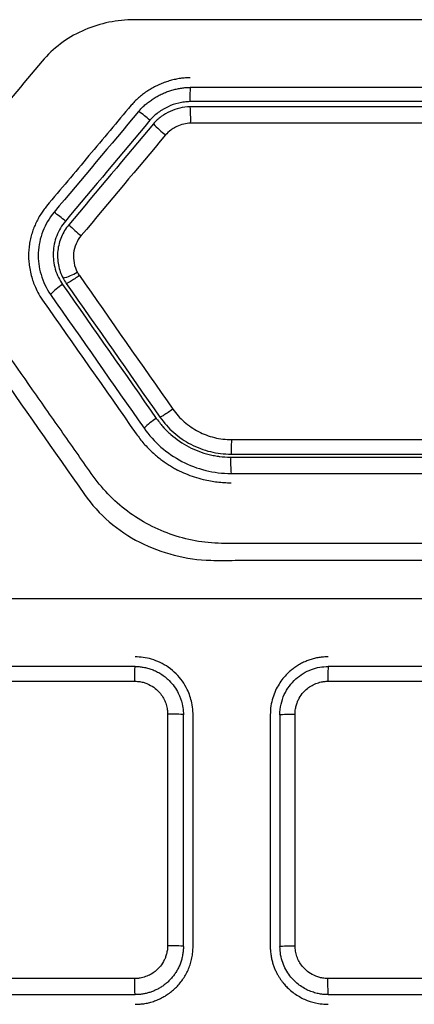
# Model space of a CAD drawing. Header units: millimetres. Extents: x -0.44 to 1.31, y -0.87 to 1.29.
# Tile 57 of 182: x 0.2675 to 0.2777, y 0.2202 to 0.2457. Entities that reach past the tile are written whole.
import ezdxf

# ---------------------------------------------------------------- set-up
doc = ezdxf.new("R2010")
doc.units = ezdxf.units.MM

msp = doc.modelspace()

# ---------------------------------------------------------------- linework, layer by layer
at = {"color": 7, "linetype": 'Continuous', "lineweight": 25}
for p, q in [((0.2713203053, 0.2276774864), (0.2713204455, 0.2216774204)), ((0.2713302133, 0.2216774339), (0.271330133, 0.2276774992)), ((0.2717302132, 0.2216606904), (0.271730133, 0.2276606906)), ((0.2719802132, 0.2216606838), (0.271980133, 0.2276606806)), ((0.273980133, 0.2276607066), (0.2739802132, 0.2216607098)), ((0.274230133, 0.2276607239), (0.2742302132, 0.2216607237)), ((0.2746233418, 0.2216786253), (0.2746231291, 0.2276781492))]:
    msp.add_line(p, q, dxfattribs=at)
for centre, radius, start, end in [((0.275458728, 0.2436289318), 0.0035611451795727, 175.4619587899, 181.41258675), ((0.266763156, 0.2430851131), 0.0051558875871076, 358.8533288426, 3.6204772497), ((0.2693295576, 0.2413682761), 0.0022825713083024, 47.7749595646, 57.1363011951), ((0.2732371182, 0.2451850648), 0.0031871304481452, 224.1735235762, 231.8469222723), ((0.2668312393, 0.2383910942), 0.002758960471, 48.1597820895, 55.8956328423), ((0.2714823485, 0.2430936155), 0.0038612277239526, 225.1921653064, 231.5259567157), ((0.2682637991, 0.2402861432), 0.0013631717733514, 284.8473455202, 301.7132286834), ((0.2693232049, 0.2375934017), 0.0014094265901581, 120.8733410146, 137.4267765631), ((0.2718682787, 0.2339588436), 0.0016139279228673, 121.388059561, 135.8334668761), ((0.2778878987, 0.2342239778), 0.0049345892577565, 178.7268761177, 183.6398501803), ((0.2713303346, 0.2125465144), 0.0091309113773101, 90.0007614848, 90.0620529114)]:
    msp.add_arc(centre, radius, start, end, dxfattribs=at)
for points, knots in [([(0.2703701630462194, 0.245660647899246), (0.2699311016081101, 0.2456494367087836), (0.2694977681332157, 0.2455515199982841), (0.2687094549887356, 0.2451910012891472), (0.2683546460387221, 0.2449258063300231), (0.2680720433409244, 0.2445890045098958)], [0, 0, 0, 0, 0.5, 0.5, 1, 1, 1, 1]), ([(0.2945865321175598, 0.2456609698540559), (0.294460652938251, 0.2456641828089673), (0.294334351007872, 0.2456609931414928), (0.2940821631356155, 0.2456609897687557), (0.293703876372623, 0.2456609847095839), (0.2928211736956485, 0.2456609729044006), (0.2910556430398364, 0.2456609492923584), (0.2875241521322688, 0.2456609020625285), (0.2824783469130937, 0.2456608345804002), (0.2774325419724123, 0.2456607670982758), (0.2739010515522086, 0.2456607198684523), (0.272135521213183, 0.2456606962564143), (0.2712528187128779, 0.2456606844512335), (0.2708745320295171, 0.2456606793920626), (0.2706223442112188, 0.2456606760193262), (0.2704960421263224, 0.2456638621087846), (0.2703701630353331, 0.2456606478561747)], [0, 0, 0, 0, 0.0156250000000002, 0.0156250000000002, 0.0312500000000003, 0.0625000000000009, 0.125000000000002, 0.2500000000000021, 0.5000000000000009, 0.7499999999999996, 0.8749999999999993, 0.9374999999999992, 0.9687499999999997, 0.9843749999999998, 0.9843749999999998, 1, 1, 1, 1]), ([(0.2719087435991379, 0.2441606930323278), (0.2718659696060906, 0.2441597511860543), (0.2717798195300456, 0.244157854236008), (0.2716504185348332, 0.2441430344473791), (0.2715206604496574, 0.2441198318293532), (0.2713912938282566, 0.2440876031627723), (0.2712630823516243, 0.244046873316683), (0.2711368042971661, 0.2439978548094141), (0.2710132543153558, 0.2439408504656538), (0.2708932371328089, 0.2438761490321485), (0.2707775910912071, 0.2438040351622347), (0.2706671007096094, 0.2437248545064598), (0.2705628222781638, 0.2436387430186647), (0.2704648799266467, 0.2435466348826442), (0.270405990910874, 0.2434796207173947), (0.2703766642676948, 0.2434462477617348)], [0, 0, 0, 0, 0.0736965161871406, 0.1484303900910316, 0.2241296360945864, 0.3006816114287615, 0.3779416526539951, 0.4557412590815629, 0.533895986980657, 0.6122132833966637, 0.6905005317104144, 0.7685736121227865, 0.8462663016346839, 0.9234408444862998, 1, 1, 1, 1]), ([(0.2705681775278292, 0.2432855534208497), (0.2705942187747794, 0.243315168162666), (0.2706464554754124, 0.2433745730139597), (0.2707333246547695, 0.2434560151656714), (0.2708256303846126, 0.2435319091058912), (0.2709232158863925, 0.2436014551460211), (0.2710251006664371, 0.2436645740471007), (0.2711305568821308, 0.2437210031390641), (0.2712388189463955, 0.243770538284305), (0.2713491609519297, 0.2438129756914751), (0.2714608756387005, 0.2438481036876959), (0.2715732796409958, 0.2438757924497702), (0.2716857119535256, 0.2438956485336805), (0.2717975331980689, 0.2439082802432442), (0.2718718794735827, 0.2439098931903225), (0.2719087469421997, 0.2439106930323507)], [0, 0, 0, 0, 0.0776447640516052, 0.1557493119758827, 0.2342050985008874, 0.3128633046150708, 0.391548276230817, 0.4700690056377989, 0.548229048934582, 0.6258352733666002, 0.7027057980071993, 0.7786774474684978, 0.8536129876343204, 0.9274083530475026, 1, 1, 1, 1]), ([(0.2703766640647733, 0.2434462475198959), (0.2700122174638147, 0.243011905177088), (0.2692822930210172, 0.2421419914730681), (0.2685522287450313, 0.2412719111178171), (0.2681866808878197, 0.2408362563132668)], [0, 0, 0, 0, 0.4992935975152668, 1, 1, 1, 1]), ([(0.2718986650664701, 0.2435411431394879), (0.2718516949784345, 0.2435411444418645), (0.2718039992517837, 0.2435381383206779), (0.271707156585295, 0.2435261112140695), (0.2716554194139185, 0.2435164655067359), (0.2715135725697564, 0.2434822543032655), (0.2714209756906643, 0.2434497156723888), (0.2712857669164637, 0.2433866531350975), (0.2712204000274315, 0.2433521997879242), (0.2711583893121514, 0.2433133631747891), (0.2711177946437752, 0.2432864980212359), (0.2710989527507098, 0.2432733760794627), (0.2709957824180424, 0.2431973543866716), (0.2709241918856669, 0.2431308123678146), (0.2708635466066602, 0.2430585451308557)], [0, 0, 0, 0, 0.1250000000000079, 0.1250000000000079, 0.2500000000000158, 0.2500000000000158, 0.5000000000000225, 0.5000000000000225, 0.6250000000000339, 0.6875000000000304, 0.6875000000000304, 0.7500000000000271, 0.7500000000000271, 1, 1, 1, 1]), ([(0.2719087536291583, 0.2434106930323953), (0.271811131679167, 0.2434106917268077), (0.2717213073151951, 0.2433973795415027), (0.271547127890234, 0.2433555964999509), (0.2714632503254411, 0.2433267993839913), (0.2713044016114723, 0.2432522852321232), (0.2711535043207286, 0.2431615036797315), (0.2710158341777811, 0.2430411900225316), (0.2709512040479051, 0.2429641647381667)], [0, 0, 0, 0, 0.25, 0.25, 0.5, 0.5, 0.75, 1, 1, 1, 1]), ([(0.2719180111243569, 0.2429819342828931), (0.2718606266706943, 0.2429819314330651), (0.2717981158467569, 0.2429737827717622), (0.2716771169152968, 0.242944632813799), (0.271618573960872, 0.2429241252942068), (0.2715347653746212, 0.2428849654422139), (0.2715075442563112, 0.2428705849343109), (0.2714545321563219, 0.2428391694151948), (0.2714301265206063, 0.2428231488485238), (0.2713507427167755, 0.2427650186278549), (0.271305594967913, 0.2427233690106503), (0.2712682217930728, 0.2426788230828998)], [0, 0, 0, 0, 0.2500000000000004, 0.2500000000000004, 0.5000000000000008, 0.5000000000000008, 0.6250000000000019, 0.6250000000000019, 0.750000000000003, 0.750000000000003, 1, 1, 1, 1]), ([(0.2681866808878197, 0.2408362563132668), (0.2681596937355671, 0.2408027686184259), (0.2681048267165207, 0.2407346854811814), (0.2680303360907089, 0.240624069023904), (0.2679608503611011, 0.2405054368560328), (0.2678979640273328, 0.2403785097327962), (0.2678425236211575, 0.2402438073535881), (0.2677955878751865, 0.2401017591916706), (0.2677586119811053, 0.2399529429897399), (0.2677316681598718, 0.2397981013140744), (0.2677244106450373, 0.2396924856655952), (0.2677207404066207, 0.2396390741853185)], [0, 0, 0, 0, 0.0986017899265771, 0.2004652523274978, 0.3055661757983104, 0.4138505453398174, 0.525239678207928, 0.6396386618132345, 0.7569488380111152, 0.8770852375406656, 1, 1, 1, 1]), ([(0.3002686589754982, 0.2405566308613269), (0.2992240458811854, 0.2390647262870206), (0.2979176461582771, 0.2371989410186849), (0.2964797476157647, 0.2351453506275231), (0.2960875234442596, 0.2345851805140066), (0.2958260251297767, 0.234211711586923), (0.2956975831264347, 0.2340229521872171), (0.2954284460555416, 0.2336559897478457), (0.2952834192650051, 0.2334815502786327), (0.2949649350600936, 0.2331623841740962), (0.2944493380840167, 0.2327245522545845), (0.2936375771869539, 0.23231895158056), (0.2929763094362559, 0.2321701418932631), (0.2925283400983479, 0.2321078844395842), (0.2923006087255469, 0.2320982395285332), (0.2916155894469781, 0.2320946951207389), (0.2911586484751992, 0.2320968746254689), (0.2897881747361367, 0.2320968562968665), (0.2870471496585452, 0.2320968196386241), (0.2824785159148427, 0.2320967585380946), (0.2779098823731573, 0.2320966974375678), (0.2751688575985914, 0.2320966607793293), (0.273798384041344, 0.2320966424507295), (0.2733414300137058, 0.2320943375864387), (0.2726564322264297, 0.2320980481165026), (0.2724287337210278, 0.2321079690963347), (0.2719807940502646, 0.2321704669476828), (0.2713195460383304, 0.2323194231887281), (0.270507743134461, 0.2327246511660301), (0.2699921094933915, 0.2331622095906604), (0.2696736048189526, 0.233481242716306), (0.2695285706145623, 0.2336556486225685), (0.2692594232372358, 0.2340225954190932), (0.2691309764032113, 0.2342113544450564), (0.2688694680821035, 0.2345848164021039), (0.2684772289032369, 0.235144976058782), (0.2670392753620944, 0.2371985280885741), (0.2657328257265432, 0.2390642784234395), (0.2646881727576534, 0.240556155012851)], [0, 0, 0, 0, 0.1250000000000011, 0.1562500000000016, 0.1718750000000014, 0.1718750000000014, 0.1875000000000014, 0.1875000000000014, 0.2031250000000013, 0.2031250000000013, 0.2187500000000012, 0.2500000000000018, 0.2656250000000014, 0.2656250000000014, 0.2812500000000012, 0.2812500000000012, 0.3125000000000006, 0.3125000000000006, 0.3750000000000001, 0.4999999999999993, 0.6249999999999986, 0.6874999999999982, 0.6874999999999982, 0.7187499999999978, 0.7187499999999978, 0.7343749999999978, 0.7343749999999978, 0.7499999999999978, 0.7812499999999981, 0.7968749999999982, 0.7968749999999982, 0.8124999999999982, 0.8124999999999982, 0.8281249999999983, 0.8281249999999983, 0.8437499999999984, 0.8749999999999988, 1, 1, 1, 1]), ([(0.2683781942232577, 0.2406755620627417), (0.268251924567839, 0.2405250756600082), (0.268158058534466, 0.2403602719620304), (0.2680195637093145, 0.2400061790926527), (0.2679787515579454, 0.2398189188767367), (0.2679668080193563, 0.239528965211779), (0.2679706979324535, 0.2394317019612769), (0.2679937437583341, 0.2392439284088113), (0.268013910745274, 0.2391516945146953), (0.2680951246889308, 0.2388783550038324), (0.2681728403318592, 0.2387075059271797), (0.2682852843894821, 0.2385469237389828)], [0, 0, 0, 0, 0.2499999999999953, 0.2499999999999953, 0.4999999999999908, 0.4999999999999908, 0.6249999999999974, 0.6249999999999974, 0.7500000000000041, 0.7500000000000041, 1, 1, 1, 1]), ([(0.268671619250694, 0.2404465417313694), (0.2685784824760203, 0.2403355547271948), (0.2685032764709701, 0.24020671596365), (0.2683935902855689, 0.2399257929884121), (0.268363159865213, 0.2397832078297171), (0.2683539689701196, 0.2395622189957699), (0.2683569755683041, 0.2394890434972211), (0.2683751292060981, 0.2393436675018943), (0.2683897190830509, 0.2392733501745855), (0.268455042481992, 0.2390525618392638), (0.2685178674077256, 0.2389203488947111), (0.2685999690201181, 0.2388031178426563)], [0, 0, 0, 0, 0.2500000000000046, 0.2500000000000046, 0.5000000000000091, 0.5000000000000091, 0.6250000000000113, 0.6250000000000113, 0.7500000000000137, 0.7500000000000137, 1, 1, 1, 1]), ([(0.2687612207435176, 0.2403541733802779), (0.2686795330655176, 0.2402568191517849), (0.2686162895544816, 0.2401499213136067), (0.268520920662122, 0.2399251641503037), (0.2684893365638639, 0.2398060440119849), (0.2684626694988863, 0.2395581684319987), (0.2684688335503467, 0.2394316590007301), (0.2685170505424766, 0.2391922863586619), (0.2685555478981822, 0.2390788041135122), (0.2686131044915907, 0.2389684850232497)], [0, 0, 0, 0, 0.25, 0.25, 0.5, 0.5, 0.75, 0.75, 1, 1, 1, 1]), ([(0.2690800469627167, 0.2400706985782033), (0.2690268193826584, 0.2400072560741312), (0.2689828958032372, 0.2399346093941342), (0.2689162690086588, 0.2397770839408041), (0.2688951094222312, 0.2396961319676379), (0.2688681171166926, 0.2394469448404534), (0.2689038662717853, 0.2392731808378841), (0.2689803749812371, 0.2391265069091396)], [0, 0, 0, 0, 0.2499999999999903, 0.2499999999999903, 0.4999999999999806, 0.4999999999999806, 1, 1, 1, 1]), ([(0.2677207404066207, 0.2396390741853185), (0.2677196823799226, 0.2395927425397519), (0.2677174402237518, 0.2394945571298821), (0.267728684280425, 0.2393392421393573), (0.2677541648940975, 0.2391690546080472), (0.2678073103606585, 0.2389498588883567), (0.2678926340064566, 0.2387240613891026), (0.2679949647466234, 0.2385308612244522), (0.268057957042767, 0.2384370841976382), (0.268080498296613, 0.2384035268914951)], [0, 0, 0, 0, 0.1061300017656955, 0.2249092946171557, 0.3562896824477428, 0.5001110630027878, 0.7411442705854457, 0.9073706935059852, 1, 1, 1, 1]), ([(0.2690350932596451, 0.2390362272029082), (0.2689967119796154, 0.2390093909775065), (0.2689550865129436, 0.2389810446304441), (0.2688737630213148, 0.238927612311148), (0.2688343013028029, 0.2389027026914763), (0.2687680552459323, 0.2388632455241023), (0.2687414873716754, 0.2388488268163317), (0.2687059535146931, 0.2388326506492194), (0.2686968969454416, 0.2388308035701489), (0.2686949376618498, 0.2388336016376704)], [0, 0, 0, 0, 0.25, 0.25, 0.5, 0.5, 0.75, 0.75, 1, 1, 1, 1]), ([(0.2714579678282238, 0.2355755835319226), (0.2714196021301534, 0.2355487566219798), (0.27137804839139, 0.2355203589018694), (0.2712969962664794, 0.2354666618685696), (0.2712577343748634, 0.2354415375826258), (0.2711919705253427, 0.2354015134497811), (0.2711656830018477, 0.2353867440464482), (0.2711307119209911, 0.2353698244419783), (0.2711219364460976, 0.2353675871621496), (0.2711202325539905, 0.2353700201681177)], [0, 0, 0, 0, 0.25, 0.25, 0.5, 0.5, 0.75, 0.75, 1, 1, 1, 1]), ([(0.2714579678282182, 0.2355755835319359), (0.2715419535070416, 0.2354556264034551), (0.2716403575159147, 0.2353465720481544), (0.2718095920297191, 0.2351993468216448), (0.2718698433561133, 0.2351528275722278), (0.2719901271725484, 0.235070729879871), (0.272052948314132, 0.2350330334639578), (0.2722514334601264, 0.234928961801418), (0.2723870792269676, 0.2348772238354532), (0.2726799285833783, 0.2348053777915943), (0.2728260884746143, 0.2347874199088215), (0.2729719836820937, 0.234787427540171)], [0, 0, 0, 0, 0.2499999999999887, 0.2499999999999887, 0.3749999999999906, 0.3749999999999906, 0.4999999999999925, 0.4999999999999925, 0.7499999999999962, 0.7499999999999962, 1, 1, 1, 1]), ([(0.2710276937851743, 0.2353365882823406), (0.2710659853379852, 0.2352868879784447), (0.2711167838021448, 0.2352221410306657), (0.2711644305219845, 0.2351637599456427), (0.2711853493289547, 0.2351388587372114), (0.2711936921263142, 0.235129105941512), (0.2711991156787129, 0.2351228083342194), (0.2712006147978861, 0.2351210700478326), (0.2712340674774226, 0.2350827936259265), (0.2712655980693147, 0.2350492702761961), (0.2713322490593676, 0.234983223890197), (0.2713685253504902, 0.2349496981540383), (0.2715473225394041, 0.2347945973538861), (0.2717000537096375, 0.2346902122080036), (0.2720390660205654, 0.2345134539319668), (0.2722126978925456, 0.2344474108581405), (0.2724414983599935, 0.2343911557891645), (0.2725104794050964, 0.2343763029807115), (0.2725915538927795, 0.234362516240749), (0.2726264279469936, 0.2343573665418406), (0.2726497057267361, 0.2343541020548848), (0.2726634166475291, 0.234352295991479), (0.2727499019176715, 0.2343414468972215), (0.2728437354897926, 0.2343356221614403), (0.2729545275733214, 0.2343336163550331)], [0, 0, 0, 0, 0.0625000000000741, 0.0937500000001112, 0.1093750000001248, 0.1171875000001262, 0.1171875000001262, 0.1250000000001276, 0.1250000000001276, 0.1875000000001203, 0.1875000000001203, 0.2500000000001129, 0.2500000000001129, 0.5000000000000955, 0.5000000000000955, 0.7500000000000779, 0.7500000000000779, 0.8125000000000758, 0.8437500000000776, 0.8593750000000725, 0.8593750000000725, 0.8750000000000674, 0.8750000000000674, 1, 1, 1, 1]), ([(0.2711201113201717, 0.2353701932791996), (0.2712248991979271, 0.2352205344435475), (0.271345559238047, 0.2350879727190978), (0.2715484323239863, 0.2349102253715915), (0.2716200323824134, 0.2348537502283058), (0.2717682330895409, 0.2347515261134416), (0.2718445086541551, 0.2347065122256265), (0.2720840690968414, 0.2345824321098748), (0.2722560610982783, 0.2345177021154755), (0.2726030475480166, 0.2344335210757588), (0.2727800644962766, 0.2344107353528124), (0.2729631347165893, 0.2344107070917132)], [0, 0, 0, 0, 0.2499999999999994, 0.2499999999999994, 0.3750000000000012, 0.3750000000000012, 0.500000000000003, 0.500000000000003, 0.7500000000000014, 0.7500000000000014, 1, 1, 1, 1]), ([(0.2705057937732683, 0.234939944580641), (0.2705383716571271, 0.2348950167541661), (0.270602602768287, 0.234806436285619), (0.2707066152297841, 0.2346824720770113), (0.2708132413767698, 0.2345673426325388), (0.2709221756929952, 0.2344613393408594), (0.2710323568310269, 0.2343641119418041), (0.2711430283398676, 0.234275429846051), (0.2712534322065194, 0.2341949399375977), (0.2713629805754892, 0.2341224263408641), (0.2714708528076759, 0.2340570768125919), (0.2715433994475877, 0.234018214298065), (0.2715788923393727, 0.2339992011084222)], [0, 0, 0, 0, 0.1155849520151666, 0.2278892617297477, 0.3368302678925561, 0.4423302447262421, 0.5443202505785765, 0.6427423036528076, 0.7375502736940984, 0.8287098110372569, 0.916197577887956, 1, 1, 1, 1]), ([(0.270710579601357, 0.2350833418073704), (0.270838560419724, 0.234900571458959), (0.2709853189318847, 0.2347395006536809), (0.2713132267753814, 0.2344511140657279), (0.2714957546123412, 0.2343245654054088), (0.2718870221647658, 0.2341206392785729), (0.2720924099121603, 0.2340433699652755), (0.2725220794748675, 0.2339384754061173), (0.2727399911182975, 0.2339107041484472), (0.2729632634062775, 0.2339107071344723)], [0, 0, 0, 0, 0.25, 0.25, 0.5, 0.5, 0.75, 0.75, 1, 1, 1, 1]), ([(0.2729719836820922, 0.234787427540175), (0.2729719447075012, 0.2347403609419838), (0.2729717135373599, 0.2346902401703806), (0.2729707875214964, 0.2345947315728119), (0.2729700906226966, 0.2345496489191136), (0.2729683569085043, 0.234476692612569), (0.2729673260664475, 0.2344490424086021), (0.2729652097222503, 0.2344153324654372), (0.2729641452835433, 0.2344107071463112), (0.2729631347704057, 0.2344107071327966)], [0, 0, 0, 0, 0.25, 0.25, 0.5, 0.5, 0.75, 0.75, 1, 1, 1, 1]), ([(0.2729632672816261, 0.2336607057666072), (0.2729036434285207, 0.233661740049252), (0.2727843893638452, 0.2336638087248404), (0.2726059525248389, 0.2336806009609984), (0.2724281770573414, 0.2337074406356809), (0.2722318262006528, 0.2337493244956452), (0.2720195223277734, 0.2338102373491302), (0.2717938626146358, 0.2338936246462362), (0.2716505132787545, 0.2339640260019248), (0.2715788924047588, 0.2339992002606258)], [0, 0, 0, 0, 0.1242770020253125, 0.248567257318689, 0.3733232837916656, 0.4989925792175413, 0.6669651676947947, 0.8336075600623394, 1, 1, 1, 1]), ([(0.2494800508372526, 0.2338040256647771), (0.2494800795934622, 0.2316538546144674), (0.2494801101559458, 0.2293686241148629), (0.2494801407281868, 0.2270826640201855), (0.2494801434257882, 0.2268809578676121), (0.2494791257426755, 0.226813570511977), (0.24948468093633, 0.2266798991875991), (0.2494907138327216, 0.2266135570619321), (0.2495359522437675, 0.2262847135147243), (0.2496204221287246, 0.226030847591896), (0.2498548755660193, 0.2255515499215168), (0.2500037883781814, 0.2253252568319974), (0.2502736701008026, 0.2248609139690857), (0.2504072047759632, 0.2246281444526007), (0.2510783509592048, 0.2234657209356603), (0.2537631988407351, 0.2188155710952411), (0.2567179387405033, 0.2136979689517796), (0.2592707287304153, 0.2092765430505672), (0.2596738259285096, 0.2085783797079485), (0.2598753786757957, 0.2082292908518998), (0.2599401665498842, 0.208111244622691), (0.2600837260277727, 0.2078848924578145), (0.2604782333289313, 0.2073446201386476), (0.2612521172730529, 0.2067878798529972), (0.26202944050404, 0.2065998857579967), (0.2624276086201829, 0.2065610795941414), (0.2625622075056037, 0.2065605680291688), (0.2628312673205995, 0.2065605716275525), (0.2651183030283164, 0.2065606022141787), (0.271711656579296, 0.2065606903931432), (0.2824803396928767, 0.2065608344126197), (0.2932490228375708, 0.2065609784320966), (0.2998423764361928, 0.2065610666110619), (0.3021294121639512, 0.2065610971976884), (0.302398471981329, 0.2065611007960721), (0.3025329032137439, 0.2065641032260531), (0.3029316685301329, 0.206606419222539), (0.3037128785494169, 0.2067943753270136), (0.304491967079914, 0.207340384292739), (0.3048801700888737, 0.2078833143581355), (0.3050201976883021, 0.208111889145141), (0.3050853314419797, 0.2082297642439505), (0.3052868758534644, 0.2085788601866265), (0.3056899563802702, 0.2092770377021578), (0.3082426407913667, 0.2136985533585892), (0.3111972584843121, 0.2188162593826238), (0.3138819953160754, 0.2234665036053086), (0.3145531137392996, 0.2246289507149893), (0.3146866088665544, 0.2248617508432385), (0.3149565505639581, 0.2253260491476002), (0.3151060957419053, 0.2255518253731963), (0.3153393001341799, 0.2260321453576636), (0.3154452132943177, 0.2263492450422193), (0.3154755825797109, 0.2266807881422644), (0.3154811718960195, 0.2268144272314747), (0.3154801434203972, 0.226881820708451), (0.315480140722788, 0.2270835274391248), (0.3154801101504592, 0.229369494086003), (0.315480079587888, 0.2316547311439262), (0.3154800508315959, 0.2338049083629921)], [0, 0, 0, 0, 0.0625000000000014, 0.0664062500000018, 0.0664062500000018, 0.068359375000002, 0.068359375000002, 0.0703125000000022, 0.0703125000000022, 0.0781250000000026, 0.0781250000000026, 0.085937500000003, 0.085937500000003, 0.0937500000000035, 0.0937500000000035, 0.1250000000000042, 0.2500000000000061, 0.2656250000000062, 0.2734375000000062, 0.2734375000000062, 0.2773437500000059, 0.2773437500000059, 0.2812500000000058, 0.2968750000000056, 0.3046875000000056, 0.3046875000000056, 0.3085937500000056, 0.3085937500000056, 0.3125000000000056, 0.3750000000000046, 0.5000000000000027, 0.6250000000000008, 0.6875, 0.6914062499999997, 0.6914062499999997, 0.6953124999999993, 0.6953124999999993, 0.7031249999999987, 0.7187499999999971, 0.7226562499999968, 0.7226562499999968, 0.7265624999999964, 0.7265624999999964, 0.7343749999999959, 0.7499999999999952, 0.8749999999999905, 0.9062499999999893, 0.9062499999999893, 0.9140624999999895, 0.9140624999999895, 0.9218749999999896, 0.9218749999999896, 0.9296874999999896, 0.9316406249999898, 0.9316406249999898, 0.9335937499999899, 0.9335937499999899, 0.9374999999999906, 1, 1, 1, 1]), ([(0.2691660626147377, 0.233366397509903), (0.2695360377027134, 0.2328380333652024), (0.2700326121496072, 0.2324184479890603), (0.2711636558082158, 0.231840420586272), (0.2717979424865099, 0.2316796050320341), (0.2724427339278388, 0.2316608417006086)], [0, 0, 0, 0, 0.5, 0.5, 1, 1, 1, 1]), ([(0.2724427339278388, 0.2316608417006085), (0.272651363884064, 0.2316547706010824), (0.2728608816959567, 0.2316607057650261), (0.2732790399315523, 0.2316607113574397), (0.2739062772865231, 0.2316607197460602), (0.2753698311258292, 0.2316607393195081), (0.2782969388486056, 0.2316607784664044), (0.2824785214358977, 0.2316608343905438), (0.2866601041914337, 0.2316608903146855), (0.2895872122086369, 0.2316609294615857), (0.2910507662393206, 0.2316609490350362), (0.291678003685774, 0.2316609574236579), (0.2919916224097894, 0.2316609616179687), (0.2920961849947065, 0.2316606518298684), (0.2923054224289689, 0.2316585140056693), (0.2924100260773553, 0.2316576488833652), (0.2925143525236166, 0.2316605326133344)], [0, 0, 0, 0, 0.0312500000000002, 0.0312500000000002, 0.0625000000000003, 0.1250000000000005, 0.2500000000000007, 0.5000000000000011, 0.7500000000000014, 0.8750000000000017, 0.9375000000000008, 0.9687500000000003, 0.9687500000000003, 0.9843750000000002, 0.9843750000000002, 1, 1, 1, 1]), ([(0.311196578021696, 0.2306612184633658), (0.3105364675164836, 0.2306612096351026), (0.3092164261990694, 0.2306611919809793), (0.3072359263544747, 0.2306611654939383), (0.3052554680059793, 0.2306611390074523), (0.3032749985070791, 0.2306611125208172), (0.3012945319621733, 0.2306610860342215), (0.2993140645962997, 0.2306610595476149), (0.297333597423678, 0.2306610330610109), (0.2953531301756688, 0.2306610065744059), (0.2933726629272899, 0.2306609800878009), (0.2913921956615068, 0.2306609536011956), (0.2894117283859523, 0.2306609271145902), (0.2874312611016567, 0.2306609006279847), (0.2854507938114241, 0.2306608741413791), (0.283470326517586, 0.2306608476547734), (0.2814898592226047, 0.2306608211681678), (0.2795093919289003, 0.2306607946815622), (0.2775289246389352, 0.2306607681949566), (0.275548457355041, 0.230660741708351), (0.2735679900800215, 0.2306607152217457), (0.2715875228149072, 0.2306606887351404), (0.2696070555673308, 0.2306606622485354), (0.2676265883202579, 0.2306606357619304), (0.2656461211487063, 0.2306606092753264), (0.2636656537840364, 0.2306605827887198), (0.2616851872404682, 0.2306605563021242), (0.2597047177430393, 0.2306605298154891), (0.257724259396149, 0.2306605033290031), (0.255743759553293, 0.2306604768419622), (0.254423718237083, 0.2306604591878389), (0.253763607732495, 0.2306604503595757)], [0, 0, 0, 0, 0.0345266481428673, 0.0690438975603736, 0.1035524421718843, 0.1380529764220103, 0.1725461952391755, 0.2070327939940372, 0.2415134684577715, 0.2759889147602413, 0.3104598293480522, 0.3449269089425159, 0.3793908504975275, 0.4138523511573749, 0.4483121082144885, 0.4827708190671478, 0.5172291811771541, 0.5516878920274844, 0.5861476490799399, 0.6206091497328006, 0.6550730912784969, 0.6895401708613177, 0.7240110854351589, 0.7584865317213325, 0.7929672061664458, 0.827453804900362, 0.8619470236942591, 0.8964475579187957, 0.9309561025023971, 0.9654733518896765, 1, 1, 1, 1]), ([(0.2719801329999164, 0.2276606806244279), (0.2719796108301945, 0.2276897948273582), (0.2719777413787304, 0.2277940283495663), (0.27194666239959, 0.2280180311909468), (0.2718289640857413, 0.2283643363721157), (0.2716067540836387, 0.2286762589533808), (0.2713473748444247, 0.2288934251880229), (0.2711312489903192, 0.2290193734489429), (0.2709105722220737, 0.2291032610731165), (0.2706930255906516, 0.229152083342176), (0.2705495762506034, 0.2291578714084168), (0.2704801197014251, 0.2291606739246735)], [0, 0, 0, 0, 0.0371404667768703, 0.1329688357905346, 0.2872826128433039, 0.4997553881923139, 0.6113624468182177, 0.717190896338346, 0.8172400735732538, 0.9115097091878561, 1, 1, 1, 1]), ([(0.2754801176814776, 0.2291607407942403), (0.2754399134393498, 0.2291598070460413), (0.2753597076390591, 0.2291579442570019), (0.2752404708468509, 0.2291429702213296), (0.275123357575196, 0.2291193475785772), (0.275009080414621, 0.2290864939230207), (0.2748983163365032, 0.2290449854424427), (0.2747917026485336, 0.2289951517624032), (0.2746898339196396, 0.2289374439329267), (0.274593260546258, 0.228872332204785), (0.2745024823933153, 0.2288003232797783), (0.2744057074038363, 0.228710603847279), (0.2743039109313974, 0.2285968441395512), (0.2742013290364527, 0.2284518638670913), (0.27411107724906, 0.2282842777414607), (0.2740395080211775, 0.2280945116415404), (0.2739898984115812, 0.2278842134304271), (0.273983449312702, 0.2277366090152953), (0.2739801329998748, 0.2276607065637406)], [0, 0, 0, 0, 0.0511894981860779, 0.1021209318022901, 0.1527948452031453, 0.2032117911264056, 0.2533723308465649, 0.303277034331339, 0.3529264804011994, 0.4023212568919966, 0.4514619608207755, 0.5003491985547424, 0.5702499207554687, 0.6455005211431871, 0.7261011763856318, 0.8120516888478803, 0.9033515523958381, 1, 1, 1, 1]), ([(0.2704693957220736, 0.2285290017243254), (0.2704694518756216, 0.2285750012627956), (0.27046973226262, 0.2286240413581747), (0.270470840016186, 0.2287181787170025), (0.2704716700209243, 0.2287630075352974), (0.2704737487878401, 0.2288368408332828), (0.270474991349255, 0.2288656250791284), (0.2704775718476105, 0.2289024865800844), (0.2704789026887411, 0.2289106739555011), (0.270480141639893, 0.2289106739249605)], [0, 0, 0, 0, 0.25, 0.25, 0.5, 0.5, 0.75, 0.75, 1, 1, 1, 1]), ([(0.2704801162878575, 0.2289106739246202), (0.2705144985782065, 0.2289098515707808), (0.2705851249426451, 0.2289081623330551), (0.270693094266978, 0.2288939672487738), (0.2708048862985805, 0.2288696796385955), (0.270919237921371, 0.2288331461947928), (0.2710346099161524, 0.2287834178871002), (0.2711491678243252, 0.2287193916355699), (0.2712608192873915, 0.2286402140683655), (0.2714296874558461, 0.2284897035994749), (0.2715966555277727, 0.2282588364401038), (0.2716973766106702, 0.2279774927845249), (0.2717273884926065, 0.2277854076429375), (0.2717294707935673, 0.2276907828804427), (0.2717301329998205, 0.2276606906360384)], [0, 0, 0, 0, 0.0525832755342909, 0.1080139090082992, 0.1662919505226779, 0.2274173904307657, 0.2913901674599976, 0.3582101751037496, 0.4278772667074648, 0.500391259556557, 0.7039362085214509, 0.855210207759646, 0.9539544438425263, 1, 1, 1, 1]), ([(0.2742301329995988, 0.2276607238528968), (0.2742301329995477, 0.2276607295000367), (0.2742301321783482, 0.2277514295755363), (0.2742497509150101, 0.2279308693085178), (0.2743345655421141, 0.2281832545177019), (0.2744658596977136, 0.2284059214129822), (0.2746339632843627, 0.2285916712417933), (0.2748287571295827, 0.2287365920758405), (0.2750402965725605, 0.2288378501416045), (0.275259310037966, 0.2288995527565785), (0.2754073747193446, 0.228907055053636), (0.2754801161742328, 0.2289107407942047)], [0, 0, 0, 0, 8.6448980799e-06, 0.1388477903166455, 0.2737295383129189, 0.4046550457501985, 0.5316257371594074, 0.6546433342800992, 0.7737098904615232, 0.8888278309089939, 1, 1, 1, 1]), ([(0.2754801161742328, 0.2289107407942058), (0.2754793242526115, 0.2289107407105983), (0.2754784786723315, 0.2289025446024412), (0.2754768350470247, 0.2288656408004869), (0.2754760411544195, 0.2288368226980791), (0.2754746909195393, 0.2287629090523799), (0.2754741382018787, 0.2287180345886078), (0.2754733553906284, 0.2286238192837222), (0.2754731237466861, 0.2285747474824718), (0.2754730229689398, 0.2285287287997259)], [0, 0, 0, 0, 0.25, 0.25, 0.5, 0.5, 0.75, 0.75, 1, 1, 1, 1]), ([(0.2704693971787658, 0.2285290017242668), (0.27049430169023, 0.2285283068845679), (0.2705579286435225, 0.2285265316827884), (0.2706553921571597, 0.2285101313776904), (0.2707537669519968, 0.2284810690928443), (0.2709287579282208, 0.2284075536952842), (0.2711327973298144, 0.2282465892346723), (0.2712636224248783, 0.228006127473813), (0.2713041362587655, 0.2278502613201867), (0.2713180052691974, 0.2277555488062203), (0.2713194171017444, 0.2277076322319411), (0.2713203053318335, 0.2276774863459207)], [0, 0, 0, 0, 0.0560627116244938, 0.1432310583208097, 0.2216157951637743, 0.2865884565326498, 0.5705752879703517, 0.7845546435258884, 0.8921182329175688, 0.9321280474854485, 1, 1, 1, 1]), ([(0.2746231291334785, 0.2276781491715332), (0.2746238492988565, 0.2277035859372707), (0.274625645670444, 0.2277670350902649), (0.2746419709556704, 0.227863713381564), (0.2746706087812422, 0.2279612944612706), (0.2747197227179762, 0.2280784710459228), (0.2748026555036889, 0.2282123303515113), (0.2749269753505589, 0.2283368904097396), (0.2750597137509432, 0.2284249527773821), (0.2751906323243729, 0.228483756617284), (0.2752990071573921, 0.2285119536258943), (0.2753935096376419, 0.2285261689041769), (0.2754413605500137, 0.228527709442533), (0.2754730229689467, 0.2285287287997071)], [0, 0, 0, 0, 0.0572610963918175, 0.1428313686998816, 0.2198077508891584, 0.2857456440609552, 0.4284117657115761, 0.571053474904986, 0.6780856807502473, 0.7851975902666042, 0.8924269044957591, 0.9288200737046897, 1, 1, 1, 1]), ([(0.2717301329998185, 0.2276606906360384), (0.2717301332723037, 0.2276651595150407), (0.2716870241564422, 0.2276695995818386), (0.2715389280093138, 0.2276758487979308), (0.2714348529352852, 0.2276776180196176), (0.2713301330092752, 0.2276774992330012)], [0, 0, 0, 0, 0.5, 0.5, 1, 1, 1, 1]), ([(0.274230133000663, 0.2276607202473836), (0.2742301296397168, 0.2276627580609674), (0.2742385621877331, 0.2276649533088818), (0.2742767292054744, 0.2276692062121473), (0.2743065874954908, 0.2276712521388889), (0.2743830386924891, 0.2276746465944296), (0.274429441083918, 0.2276759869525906), (0.2745261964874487, 0.2276777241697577), (0.2745764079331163, 0.2276781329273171), (0.2746231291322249, 0.2276781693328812)], [0, 0, 0, 0, 0.25, 0.25, 0.5, 0.5, 0.75, 0.75, 1, 1, 1, 1]), ([(0.2713204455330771, 0.2216774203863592), (0.2713197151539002, 0.2216521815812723), (0.2713178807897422, 0.2215887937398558), (0.2713015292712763, 0.2214923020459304), (0.2712727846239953, 0.2213946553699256), (0.2712235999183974, 0.221277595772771), (0.2711405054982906, 0.2211438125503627), (0.271016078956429, 0.2210194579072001), (0.2708832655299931, 0.2209315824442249), (0.2707522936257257, 0.2208729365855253), (0.2706432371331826, 0.2208446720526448), (0.2705487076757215, 0.22083066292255), (0.2705008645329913, 0.2208291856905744), (0.2704698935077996, 0.2208282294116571)], [0, 0, 0, 0, 0.0568425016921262, 0.142761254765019, 0.2194834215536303, 0.2856237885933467, 0.4282557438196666, 0.5708868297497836, 0.6779394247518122, 0.7850916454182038, 0.892372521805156, 0.9303278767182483, 1, 1, 1, 1]), ([(0.2717302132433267, 0.221660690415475), (0.2717292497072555, 0.2216233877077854), (0.2717273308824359, 0.2215491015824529), (0.2717119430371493, 0.2214390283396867), (0.2716878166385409, 0.2213316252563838), (0.2716544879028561, 0.2212276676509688), (0.2716126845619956, 0.221127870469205), (0.2715628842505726, 0.2210328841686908), (0.2715056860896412, 0.220943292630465), (0.2714417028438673, 0.220859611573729), (0.2713715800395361, 0.2207822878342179), (0.2712959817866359, 0.2207116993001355), (0.2712155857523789, 0.2206481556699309), (0.2711310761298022, 0.2205918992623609), (0.2710431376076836, 0.2205431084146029), (0.2709524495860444, 0.2205018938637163), (0.270859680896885, 0.2204683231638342), (0.2707654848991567, 0.2204423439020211), (0.2706704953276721, 0.2204240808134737), (0.270575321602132, 0.2204127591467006), (0.2705118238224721, 0.2204113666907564), (0.2704802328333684, 0.220410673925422)], [0, 0, 0, 0, 0.0570088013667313, 0.1135296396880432, 0.1695627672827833, 0.2251084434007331, 0.2801669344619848, 0.3347385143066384, 0.3888234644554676, 0.4424220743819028, 0.4955346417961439, 0.5481614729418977, 0.6003028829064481, 0.6519591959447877, 0.7031307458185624, 0.7538178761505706, 0.8040209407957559, 0.8537403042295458, 0.902976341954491, 0.9517294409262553, 1, 1, 1, 1]), ([(0.2704802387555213, 0.220160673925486), (0.270522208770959, 0.2201616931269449), (0.270606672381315, 0.2201637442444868), (0.2707332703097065, 0.2201804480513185), (0.2708595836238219, 0.220207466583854), (0.2709845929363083, 0.2202459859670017), (0.2711072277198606, 0.2202958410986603), (0.2712263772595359, 0.2203571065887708), (0.2713408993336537, 0.2204296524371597), (0.2714496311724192, 0.2205132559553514), (0.2715514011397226, 0.22060756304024), (0.2716450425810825, 0.2207120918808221), (0.2717294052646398, 0.2208262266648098), (0.2718033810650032, 0.2209492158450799), (0.2718658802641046, 0.2210801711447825), (0.2719159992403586, 0.221218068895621), (0.2719524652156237, 0.2213617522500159), (0.2719758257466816, 0.2215099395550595), (0.2719787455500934, 0.2216102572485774), (0.2719802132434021, 0.2216606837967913)], [0, 0, 0, 0, 0.0534436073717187, 0.1075539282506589, 0.1623322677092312, 0.2177798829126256, 0.2738979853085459, 0.330687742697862, 0.3881502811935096, 0.4462866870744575, 0.50509800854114, 0.5645852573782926, 0.6247494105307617, 0.6855914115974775, 0.7471121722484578, 0.8093125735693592, 0.8721934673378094, 0.9357556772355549, 1, 1, 1, 1]), ([(0.2717302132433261, 0.221660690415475), (0.2717302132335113, 0.2216626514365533), (0.2717217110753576, 0.2216647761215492), (0.271682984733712, 0.2216689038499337), (0.2716526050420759, 0.2216708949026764), (0.2715746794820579, 0.2216741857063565), (0.2715273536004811, 0.2216754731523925), (0.2714286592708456, 0.2216771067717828), (0.2713775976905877, 0.2216774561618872), (0.2713302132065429, 0.2216774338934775)], [0, 0, 0, 0, 0.25, 0.25, 0.5, 0.5, 0.75, 0.75, 1, 1, 1, 1]), ([(0.2739802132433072, 0.2216607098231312), (0.2739811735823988, 0.2216198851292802), (0.2739830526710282, 0.2215400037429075), (0.2739977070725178, 0.2214236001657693), (0.274019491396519, 0.2213138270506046), (0.274047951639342, 0.2212110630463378), (0.2740816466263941, 0.2211155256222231), (0.2741194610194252, 0.2210272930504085), (0.2741602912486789, 0.2209463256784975), (0.274203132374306, 0.2208724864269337), (0.2742470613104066, 0.2208055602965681), (0.2742912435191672, 0.2207452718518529), (0.2743349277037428, 0.2206913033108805), (0.2743774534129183, 0.2206433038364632), (0.2744801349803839, 0.2205365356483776), (0.2746591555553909, 0.2203923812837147), (0.2749358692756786, 0.220252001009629), (0.2751907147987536, 0.2201824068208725), (0.2753739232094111, 0.2201622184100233), (0.275457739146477, 0.2201610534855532), (0.2754802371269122, 0.2201607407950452)], [0, 0, 0, 0, 0.0520256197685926, 0.1017981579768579, 0.1493174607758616, 0.1945833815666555, 0.2375957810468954, 0.2783545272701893, 0.3168594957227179, 0.3531105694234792, 0.3871076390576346, 0.4188506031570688, 0.4483393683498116, 0.4755738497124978, 0.5005539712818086, 0.6371243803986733, 0.7658904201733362, 0.8932838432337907, 0.9713551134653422, 1, 1, 1, 1]), ([(0.2742302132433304, 0.2216607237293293), (0.2742302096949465, 0.2216653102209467), (0.2742723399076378, 0.221669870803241), (0.274417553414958, 0.2216764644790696), (0.2745197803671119, 0.2216784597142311), (0.2746233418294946, 0.2216786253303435)], [0, 0, 0, 0, 0.5, 0.5, 1, 1, 1, 1]), ([(0.2754802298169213, 0.2204107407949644), (0.2754441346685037, 0.2204116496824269), (0.2753685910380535, 0.2204135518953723), (0.2752511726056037, 0.2204299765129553), (0.2751260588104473, 0.2204594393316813), (0.2749952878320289, 0.2205056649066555), (0.2748615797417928, 0.2205709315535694), (0.2747284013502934, 0.2206576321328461), (0.2745999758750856, 0.2207675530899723), (0.2744813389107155, 0.2209017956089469), (0.274377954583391, 0.2210604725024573), (0.2742967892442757, 0.2212424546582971), (0.2742411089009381, 0.221445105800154), (0.2742339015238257, 0.2215877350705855), (0.2742302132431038, 0.2216607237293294)], [0, 0, 0, 0, 0.0551617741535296, 0.1154482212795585, 0.1808589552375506, 0.2513933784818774, 0.327050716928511, 0.4078300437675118, 0.4937302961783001, 0.5847502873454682, 0.6808887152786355, 0.7821441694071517, 0.8885151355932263, 1, 1, 1, 1]), ([(0.2754750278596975, 0.220827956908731), (0.275449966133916, 0.2208286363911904), (0.2753863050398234, 0.220830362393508), (0.2752886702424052, 0.2208467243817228), (0.2751903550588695, 0.2208756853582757), (0.2750152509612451, 0.2209490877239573), (0.2748110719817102, 0.2211097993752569), (0.2746801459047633, 0.2213501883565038), (0.2746377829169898, 0.2215125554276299), (0.2746250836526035, 0.2216074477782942), (0.2746239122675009, 0.2216553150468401), (0.2746233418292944, 0.22167862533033)], [0, 0, 0, 0, 0.0564125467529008, 0.1432975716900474, 0.2219645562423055, 0.2867081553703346, 0.5707180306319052, 0.7846471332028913, 0.8921688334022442, 0.9474886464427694, 1, 1, 1, 1]), ([(0.2704802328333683, 0.2204106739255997), (0.2704789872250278, 0.220410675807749), (0.2704776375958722, 0.2204196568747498), (0.2704750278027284, 0.2204607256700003), (0.2704737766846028, 0.2204929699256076), (0.2704717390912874, 0.2205752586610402), (0.2704709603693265, 0.2206249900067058), (0.2704700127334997, 0.2207275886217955), (0.270469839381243, 0.2207801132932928), (0.2704698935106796, 0.220828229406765)], [0, 0, 0, 0, 0.25, 0.25, 0.5, 0.5, 0.75, 0.75, 1, 1, 1, 1]), ([(0.2754802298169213, 0.2204107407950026), (0.2754796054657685, 0.2204107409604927), (0.2754789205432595, 0.2204197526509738), (0.2754775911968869, 0.2204606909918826), (0.275476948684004, 0.2204929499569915), (0.2754759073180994, 0.2205751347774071), (0.2754755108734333, 0.2206248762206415), (0.2754750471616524, 0.2207273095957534), (0.2754749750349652, 0.2207798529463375), (0.2754750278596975, 0.220827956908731)], [0, 0, 0, 0, 0.25, 0.25, 0.5, 0.5, 0.75, 0.75, 1, 1, 1, 1])]:
    msp.add_open_spline(points, degree=3, knots=knots, dxfattribs=at)
for points in [[(0.2680720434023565, 0.2445890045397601), (0.2670648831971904, 0.2433886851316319), (0.2660576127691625, 0.2421882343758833), (0.2650502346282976, 0.2409876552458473)], [(0.2930479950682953, 0.2439109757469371), (0.2860015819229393, 0.2439108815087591), (0.2789551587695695, 0.243910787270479), (0.2719087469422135, 0.2439106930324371)], [(0.2930580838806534, 0.2435414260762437), (0.2860064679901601, 0.2435413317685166), (0.2789502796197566, 0.2435412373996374), (0.2718986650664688, 0.2435411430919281)], [(0.293048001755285, 0.2434109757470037), (0.2860029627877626, 0.2434108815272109), (0.2789537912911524, 0.2434107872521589), (0.2719087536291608, 0.2434106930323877)], [(0.2705681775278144, 0.2432855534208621), (0.2698382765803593, 0.2424156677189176), (0.2691082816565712, 0.2415456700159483), (0.2683781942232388, 0.2406755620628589)], [(0.2708635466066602, 0.2430585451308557), (0.2701328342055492, 0.2421880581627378), (0.2694021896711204, 0.2413173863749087), (0.268671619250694, 0.2404465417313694)], [(0.2709512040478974, 0.2429641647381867), (0.2702213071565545, 0.2420942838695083), (0.2694913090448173, 0.2412242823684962), (0.2687612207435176, 0.2403541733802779)], [(0.2930387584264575, 0.2429822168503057), (0.2860000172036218, 0.2429821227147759), (0.2789567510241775, 0.2429820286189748), (0.2719180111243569, 0.2429819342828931)], [(0.2712682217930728, 0.2426788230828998), (0.2705387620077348, 0.2418096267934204), (0.2698093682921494, 0.2409402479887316), (0.2690800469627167, 0.2400706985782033)], [(0.2643847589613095, 0.2401946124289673), (0.2659773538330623, 0.237920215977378), (0.2675711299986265, 0.2356441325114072), (0.2691660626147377, 0.233366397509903)], [(0.2686131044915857, 0.2389684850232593), (0.2686369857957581, 0.2389227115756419), (0.268663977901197, 0.2388778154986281), (0.2686948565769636, 0.238833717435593)], [(0.2689803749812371, 0.2391265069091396), (0.2689969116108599, 0.2390948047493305), (0.2690151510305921, 0.2390647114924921), (0.2690350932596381, 0.2390362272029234)], [(0.2690350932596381, 0.2390362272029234), (0.2698426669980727, 0.2378829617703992), (0.2706502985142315, 0.2367294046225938), (0.2714579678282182, 0.2355755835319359)], [(0.2685999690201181, 0.2388031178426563), (0.2694091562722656, 0.2376478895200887), (0.270218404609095, 0.2364923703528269), (0.2710276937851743, 0.2353365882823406)], [(0.2686949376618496, 0.2388336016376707), (0.2695030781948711, 0.2376794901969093), (0.2703114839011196, 0.2365250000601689), (0.2711201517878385, 0.2353701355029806)], [(0.2682852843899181, 0.2385469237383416), (0.2690934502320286, 0.2373927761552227), (0.2699018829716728, 0.236238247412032), (0.2707105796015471, 0.2350833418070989)], [(0.268080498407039, 0.2384035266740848), (0.2688871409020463, 0.2372515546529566), (0.2696955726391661, 0.2360970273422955), (0.2705057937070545, 0.2349399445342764)], [(0.2729719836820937, 0.234787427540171), (0.2793086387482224, 0.2347875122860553), (0.2856483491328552, 0.2347875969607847), (0.2919850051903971, 0.2347876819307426)], [(0.2729631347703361, 0.2344107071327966), (0.2793067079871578, 0.2344107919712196), (0.2856502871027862, 0.2344108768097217), (0.2919938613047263, 0.2344109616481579)], [(0.2729545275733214, 0.2343336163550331), (0.2793028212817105, 0.2343337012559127), (0.2856541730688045, 0.2343337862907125), (0.2920024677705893, 0.2343338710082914)], [(0.2729632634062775, 0.233910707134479), (0.2793067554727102, 0.2339107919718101), (0.2856502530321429, 0.2339108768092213), (0.2919937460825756, 0.2339109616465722)], [(0.2704801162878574, 0.2289106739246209), (0.2658103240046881, 0.2289106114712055), (0.2611436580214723, 0.2289105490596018), (0.2564801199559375, 0.2289104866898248)], [(0.2894801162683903, 0.2289109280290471), (0.28481344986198, 0.2289108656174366), (0.2801467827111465, 0.2289108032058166), (0.2754801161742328, 0.2289107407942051)], [(0.2564568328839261, 0.2285299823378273), (0.2611245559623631, 0.2285295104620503), (0.2657954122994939, 0.2285291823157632), (0.2704693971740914, 0.2285290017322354)], [(0.2754730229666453, 0.2285287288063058), (0.2801444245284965, 0.2285286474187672), (0.2848158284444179, 0.228528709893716), (0.2894872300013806, 0.2285289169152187)], [(0.2713203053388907, 0.2276774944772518), (0.271323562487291, 0.227677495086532), (0.2713268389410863, 0.2276774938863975), (0.2713301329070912, 0.2276774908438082)], [(0.2704698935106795, 0.220828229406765), (0.2657963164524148, 0.2208284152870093), (0.2611256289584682, 0.2208287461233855), (0.2564578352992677, 0.2208292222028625)], [(0.2894854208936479, 0.2208281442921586), (0.284815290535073, 0.2208279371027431), (0.2801451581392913, 0.2208278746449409), (0.2754750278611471, 0.2208279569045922)], [(0.2564802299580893, 0.2204104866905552), (0.2611440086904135, 0.2204105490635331), (0.2658106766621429, 0.2204106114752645), (0.2704802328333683, 0.2204106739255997)], [(0.2754802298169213, 0.2204107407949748), (0.2801468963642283, 0.2204108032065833), (0.2848135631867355, 0.2204108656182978), (0.2894802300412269, 0.2204109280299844)]]:
    msp.add_open_spline(points, degree=3, dxfattribs=at)

doc.saveas('drawing.dxf')
